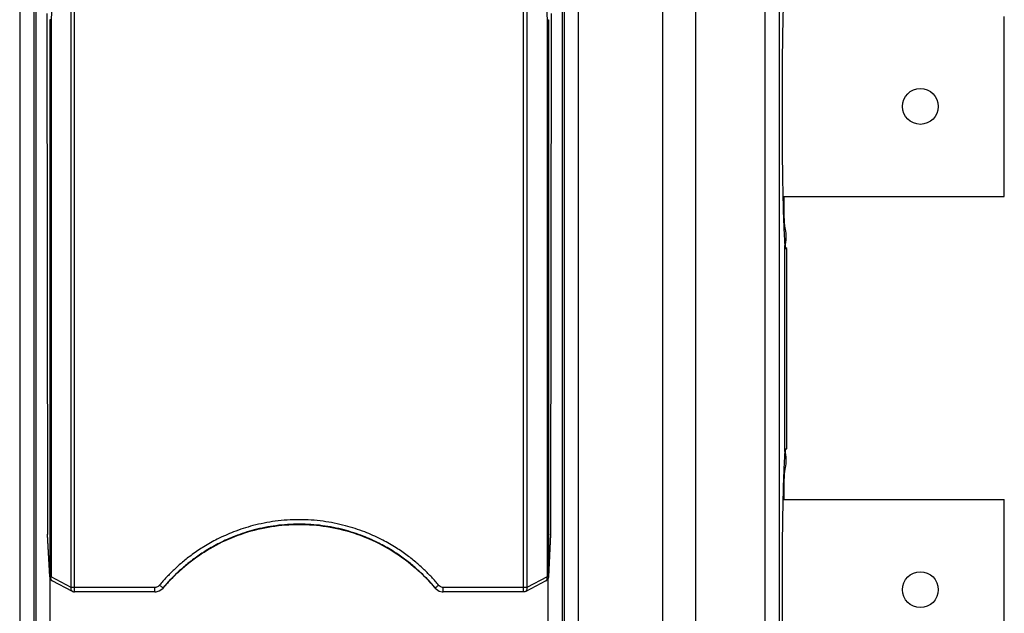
# Model space of a CAD drawing. Header units: inches. Extents: x 0 to 34, y 0 to 22.
# Tile 80 of 86: x 29.398 to 30.442, y 12.225 to 12.855. Entities that reach past the tile are written whole.
import ezdxf

# ---------------------------------------------------------------- set-up
doc = ezdxf.new("R2010")
doc.units = ezdxf.units.IN
doc.header["$LTSCALE"] = 1.87
doc.header["$MEASUREMENT"] = 0
doc.layers.get('0').update_dxf_attribs({"linetype": 'CONTINUOUS'})

msp = doc.modelspace()

# ---------------------------------------------------------------- linework, layer by layer
at = {"color": 7, "linetype": 'CONTINUOUS'}
for p, q in [((30.07979, 9.54966), (30.07979, 12.98716)), ((30.11468, 9.54966), (30.11468, 12.98716)), ((30.18817, 9.54966), (30.18817, 12.98716)), ((30.20327, 9.54966), (30.20327, 12.98716)), ((29.43787, 12.9765), (29.4313, 12.85436)), ((29.45629, 12.24777), (29.45629, 12.97369)), ((29.93215, 12.24777), (29.93215, 12.97369)), ((29.95057, 12.9765), (29.95713, 12.85436)), ((29.45275, 12.25257), (29.45275, 12.97095)), ((29.93568, 12.97095), (29.93568, 12.25257)), ((29.39805, 12.92106), (29.39805, 12.13217)), ((29.41304, 12.92395), (29.41304, 12.13472)), ((29.41509, 12.92434), (29.41509, 12.13508)), ((29.97334, 12.13508), (29.97334, 12.92434)), ((29.97539, 12.13472), (29.97539, 12.92395)), ((29.99039, 12.13217), (29.99039, 12.92106)), ((29.42689, 12.86119), (29.42759, 12.30893)), ((29.96154, 12.86119), (29.96084, 12.30892)), ((30.44172, 12.66716), (30.44172, 12.85816)), ((29.42984, 12.85469), (29.42984, 12.26399)), ((29.4313, 12.85436), (29.4313, 12.2638)), ((29.95713, 12.85436), (29.95713, 12.2638)), ((29.9586, 12.85469), (29.9586, 12.26399)), ((30.20704, 12.66716), (30.44172, 12.66716)), ((30.20924, 12.39663), (30.20924, 12.61519)), ((30.20924, 12.61216), (30.21132, 12.61216)), ((30.21132, 12.39966), (30.21132, 12.61216)), ((30.20924, 12.39966), (30.21132, 12.39966)), ((30.20706, 12.34566), (30.44172, 12.34566)), ((30.44172, 12.15466), (30.44172, 12.34566)), ((29.42759, 12.30893), (29.4276, 12.30867)), ((29.42984, 12.26399), (29.42759, 12.30892)), ((29.42759, 12.30868), (29.42759, 12.30892)), ((29.42984, 12.26375), (29.42759, 12.30868)), ((29.96084, 12.30868), (29.95859, 12.26375)), ((29.96084, 12.30892), (29.9586, 12.26399)), ((29.96085, 12.30893), (29.96084, 12.30867)), ((29.96084, 12.30868), (29.96084, 12.30892)), ((29.42984, 12.26375), (29.42984, 12.26399)), ((29.45275, 12.25257), (29.4313, 12.2638)), ((29.95713, 12.2638), (29.93568, 12.25257)), ((29.95859, 12.26375), (29.9586, 12.26399)), ((29.43009, 12.26262), (29.43009, 12.13771)), ((29.45397, 12.24834), (29.43252, 12.25957)), ((29.54996, 12.25182), (29.55123, 12.25326)), ((29.55123, 12.25326), (29.55199, 12.25411)), ((29.55199, 12.25411), (29.55213, 12.25427)), ((29.83631, 12.25427), (29.83644, 12.25412)), ((29.83631, 12.25427), (29.83645, 12.25411)), ((29.95592, 12.25957), (29.93447, 12.24834)), ((29.95835, 12.13771), (29.95835, 12.26257)), ((29.54137, 12.25248), (29.45629, 12.25248)), ((29.54137, 12.24777), (29.45629, 12.24777)), ((29.54137, 12.24777), (29.54137, 12.25248)), ((29.55013, 12.25202), (29.54996, 12.25182)), ((29.83847, 12.25182), (29.83831, 12.25202)), ((29.93215, 12.25248), (29.84706, 12.25248)), ((29.84706, 12.24777), (29.84706, 12.25248)), ((29.93215, 12.24777), (29.84706, 12.24777))]:
    msp.add_line(p, q, dxfattribs=at)
for points in [[(29.83645, 12.25411), (29.83726, 12.2532), (29.83847, 12.25182)], [(29.54137, 12.24777), (29.54271, 12.24785), (29.54595, 12.24879), (29.54888, 12.25072), (29.54996, 12.25182)], [(29.83847, 12.25182), (29.83968, 12.25061), (29.84265, 12.24872), (29.8459, 12.24783), (29.84706, 12.24777)]]:
    msp.add_lwpolyline(points, dxfattribs=at)
for centre in [(30.35272, 12.76266), (30.35272, 12.25016)]:
    msp.add_circle(centre, 0.019, dxfattribs=at)
for points, knots in [([(30.20924, 12.90913), (30.20866, 12.90462), (30.20804, 12.89222), (30.20719, 12.86927), (30.2066, 12.83833), (30.20619, 12.80172), (30.20605, 12.76216), (30.20619, 12.7226), (30.2066, 12.68599), (30.20719, 12.65504), (30.20804, 12.63209), (30.20866, 12.6197), (30.20924, 12.61519)], [0, 0, 0, 0, 0.0463617, 0.1264658, 0.2343747, 0.3620546, 0.5000003, 0.6379459, 0.7656256, 0.8735343, 0.9536383, 1, 1, 1, 1]), ([(29.4313, 12.85436), (29.43104, 12.85439), (29.4306, 12.85444), (29.43014, 12.85454), (29.42987, 12.85462), (29.42984, 12.85469)], [0, 0, 0, 0, 0.5164839, 0.8539337, 1, 1, 1, 1]), ([(29.95713, 12.85436), (29.95739, 12.85439), (29.95783, 12.85444), (29.95829, 12.85454), (29.95857, 12.85462), (29.9586, 12.85469)], [0, 0, 0, 0, 0.5159673, 0.8539473, 1, 1, 1, 1]), ([(30.21132, 12.61216), (30.20927, 12.61216), (30.21164, 12.6248), (30.2079, 12.63775), (30.20837, 12.65541), (30.20836, 12.66609), (30.20835, 12.66716)], [0, 0, 0, 0, 0.1122385, 0.4350612, 0.9432801, 1, 1, 1, 1]), ([(30.20835, 12.34566), (30.20836, 12.34639), (30.20836, 12.35676), (30.2079, 12.37407), (30.21164, 12.38702), (30.20927, 12.39966), (30.21132, 12.39966)], [0, 0, 0, 0, 0.0397361, 0.5571053, 0.8857406, 1, 1, 1, 1]), ([(30.20924, 12.39663), (30.20866, 12.39212), (30.20804, 12.37972), (30.20719, 12.35677), (30.2066, 12.32583), (30.20619, 12.28922), (30.20605, 12.24966), (30.20619, 12.2101), (30.2066, 12.17349), (30.20719, 12.14254), (30.20804, 12.11959), (30.20866, 12.1072), (30.20924, 12.10269)], [0, 0, 0, 0, 0.0463617, 0.1264658, 0.2343747, 0.3620546, 0.5000003, 0.6379459, 0.7656256, 0.8735343, 0.9536383, 1, 1, 1, 1]), ([(29.84215, 12.25493), (29.83977, 12.25779), (29.83481, 12.26342), (29.8267, 12.2716), (29.81763, 12.27971), (29.8072, 12.28787), (29.79496, 12.2961), (29.78042, 12.30426), (29.76306, 12.31199), (29.74257, 12.31865), (29.71928, 12.32326), (29.69432, 12.32493), (29.66934, 12.32329), (29.64603, 12.3187), (29.6255, 12.31204), (29.6081, 12.3043), (29.59353, 12.29613), (29.58127, 12.28789), (29.57082, 12.27972), (29.56174, 12.27161), (29.55363, 12.26342), (29.54866, 12.25779), (29.54628, 12.25493)], [0, 0, 0, 0, 0.03307, 0.0667317, 0.1023386, 0.1411412, 0.1843871, 0.23332, 0.2891888, 0.3531146, 0.4244876, 0.4996952, 0.5749275, 0.6463779, 0.7104175, 0.7663974, 0.8154216, 0.8587413, 0.8975999, 0.9332453, 0.9669279, 1, 1, 1, 1]), ([(29.83654, 12.25412), (29.83478, 12.25617), (29.83051, 12.26094), (29.82326, 12.26826), (29.81442, 12.27615), (29.80426, 12.2841), (29.79235, 12.29212), (29.77818, 12.30006), (29.76127, 12.3076), (29.74131, 12.31409), (29.71863, 12.31858), (29.69432, 12.3202), (29.66999, 12.3186), (29.64728, 12.31413), (29.62728, 12.30765), (29.61034, 12.30011), (29.59614, 12.29215), (29.5842, 12.28413), (29.57403, 12.27617), (29.56518, 12.26826), (29.55793, 12.26094), (29.55366, 12.25617), (29.5519, 12.25412)], [0, 0, 0, 0, 0.0251336, 0.059368, 0.0955807, 0.1350438, 0.1790263, 0.2287931, 0.2856146, 0.3506292, 0.4232124, 0.4996885, 0.5761908, 0.6488538, 0.7139851, 0.7709199, 0.8207796, 0.864837, 0.9043571, 0.9406089, 0.9748646, 1, 1, 1, 1]), ([(29.55213, 12.25427), (29.5585, 12.26167), (29.57242, 12.27549), (29.59625, 12.29269), (29.62249, 12.30598), (29.65047, 12.31503), (29.67951, 12.31961), (29.70892, 12.31961), (29.73797, 12.31503), (29.76595, 12.30598), (29.79218, 12.29269), (29.81602, 12.27549), (29.82994, 12.26167), (29.83631, 12.25427)], [0, 0, 0, 0, 0.0909019, 0.1818076, 0.2727168, 0.3636288, 0.4545426, 0.545457, 0.6363709, 0.727283, 0.8181923, 0.9090981, 1, 1, 1, 1]), ([(29.4313, 12.2638), (29.43115, 12.26381), (29.43088, 12.26383), (29.43048, 12.26385), (29.43017, 12.26392), (29.42988, 12.26389), (29.42984, 12.26399)], [0, 0, 0, 0, 0.2973416, 0.5648425, 0.7825775, 1, 1, 1, 1]), ([(29.42984, 12.26375), (29.42987, 12.26322), (29.43011, 12.26207), (29.43104, 12.26058), (29.432, 12.25984), (29.43252, 12.25957)], [0, 0, 0, 0, 0.3121187, 0.6656045, 1, 1, 1, 1]), ([(29.43252, 12.25957), (29.43245, 12.25961), (29.43201, 12.25986), (29.43136, 12.26069), (29.43105, 12.26217), (29.43117, 12.26324), (29.4313, 12.2638)], [0, 0, 0, 0, 0.0505649, 0.3213726, 0.636628, 1, 1, 1, 1]), ([(29.55213, 12.25427), (29.55726, 12.26023), (29.56349, 12.26661), (29.57014, 12.27251), (29.5709, 12.27317)], [0, 0, 0, 0, 0.8858767, 1, 1, 1, 1]), ([(29.8176, 12.27312), (29.81839, 12.27242), (29.82502, 12.26654), (29.83122, 12.26018), (29.83631, 12.25427)], [0, 0, 0, 0, 0.1192634, 1, 1, 1, 1]), ([(29.95859, 12.26375), (29.95857, 12.26324), (29.95834, 12.26214), (29.95746, 12.26065), (29.95649, 12.25988), (29.95594, 12.25958), (29.95592, 12.25957)], [0, 0, 0, 0, 0.297936, 0.639765, 0.9827525, 1, 1, 1, 1]), ([(29.95625, 12.25978), (29.95654, 12.26001), (29.95708, 12.26074), (29.95738, 12.26217), (29.95727, 12.26324), (29.95713, 12.2638)], [0, 0, 0, 0, 0.259855, 0.6036883, 1, 1, 1, 1]), ([(29.9586, 12.26399), (29.95856, 12.26392), (29.95833, 12.26392), (29.95805, 12.26386), (29.95763, 12.26383), (29.95731, 12.26381), (29.95713, 12.2638)], [0, 0, 0, 0, 0.1623499, 0.3564164, 0.6357944, 1, 1, 1, 1]), ([(29.54628, 12.25493), (29.54587, 12.25443), (29.54491, 12.25355), (29.5432, 12.25269), (29.54197, 12.25248), (29.54137, 12.25248)], [0, 0, 0, 0, 0.3460552, 0.6831855, 1, 1, 1, 1]), ([(29.55013, 12.25202), (29.55002, 12.25195), (29.54957, 12.25245), (29.54881, 12.25283), (29.54763, 12.25385), (29.54676, 12.25454), (29.54628, 12.25493)], [0, 0, 0, 0, 0.0813586, 0.297637, 0.6190439, 1, 1, 1, 1]), ([(29.55213, 12.25427), (29.55179, 12.2539), (29.55112, 12.25315), (29.55046, 12.25239), (29.55013, 12.25202)], [0, 0, 0, 0, 0.5014138, 1, 1, 1, 1]), ([(29.83831, 12.25202), (29.83798, 12.25239), (29.83732, 12.25315), (29.83665, 12.2539), (29.83631, 12.25427)], [0, 0, 0, 0, 0.4985865, 1, 1, 1, 1]), ([(29.83831, 12.25202), (29.83842, 12.25195), (29.83886, 12.25245), (29.83963, 12.25283), (29.84081, 12.25385), (29.84168, 12.25454), (29.84215, 12.25493)], [0, 0, 0, 0, 0.0813596, 0.2976397, 0.6190472, 1, 1, 1, 1]), ([(29.84706, 12.25248), (29.84647, 12.25248), (29.84523, 12.25269), (29.84353, 12.25355), (29.84257, 12.25443), (29.84215, 12.25493)], [0, 0, 0, 0, 0.3168169, 0.6539458, 1, 1, 1, 1]), ([(29.95592, 12.25957), (29.95599, 12.25961), (29.9561, 12.25967), (29.95621, 12.25975), (29.95625, 12.25978)], [0, 0, 0, 0, 0.6090934, 1, 1, 1, 1]), ([(29.45396, 12.24834), (29.4539, 12.24838), (29.45346, 12.24863), (29.45281, 12.24946), (29.4525, 12.25094), (29.45262, 12.25201), (29.45275, 12.25257)], [0, 0, 0, 0, 0.0494825, 0.3206295, 0.6359008, 1, 1, 1, 1]), ([(29.45629, 12.25248), (29.45599, 12.25248), (29.45538, 12.25248), (29.45448, 12.2525), (29.4536, 12.25252), (29.45302, 12.25255), (29.45275, 12.25257)], [0, 0, 0, 0, 0.2525165, 0.5142487, 0.7691569, 1, 1, 1, 1]), ([(29.45396, 12.24834), (29.45431, 12.24816), (29.45507, 12.24787), (29.45587, 12.24777), (29.45629, 12.24777)], [0, 0, 0, 0, 0.4832263, 1, 1, 1, 1]), ([(29.93568, 12.25257), (29.93551, 12.25256), (29.93513, 12.25254), (29.9345, 12.25251), (29.93378, 12.2525), (29.93299, 12.25248), (29.93243, 12.25248), (29.93215, 12.25248)], [0, 0, 0, 0, 0.1471331, 0.3243513, 0.5293354, 0.7571599, 1, 1, 1, 1]), ([(29.93447, 12.24834), (29.93413, 12.24816), (29.93337, 12.24787), (29.93256, 12.24777), (29.93215, 12.24777)], [0, 0, 0, 0, 0.4832263, 1, 1, 1, 1]), ([(29.93447, 12.24834), (29.93454, 12.24838), (29.93497, 12.24863), (29.93562, 12.24946), (29.93593, 12.25094), (29.93581, 12.25201), (29.93568, 12.25257)], [0, 0, 0, 0, 0.0494825, 0.3206295, 0.6359008, 1, 1, 1, 1])]:
    msp.add_open_spline(points, degree=3, knots=knots, dxfattribs=at)
for points in [[(29.5519, 12.25412), (29.5513, 12.25342), (29.55071, 12.25272), (29.55013, 12.25202)], [(29.83831, 12.25202), (29.83772, 12.25272), (29.83713, 12.25342), (29.83654, 12.25412)]]:
    msp.add_open_spline(points, degree=3, dxfattribs=at)

doc.saveas('drawing.dxf')
